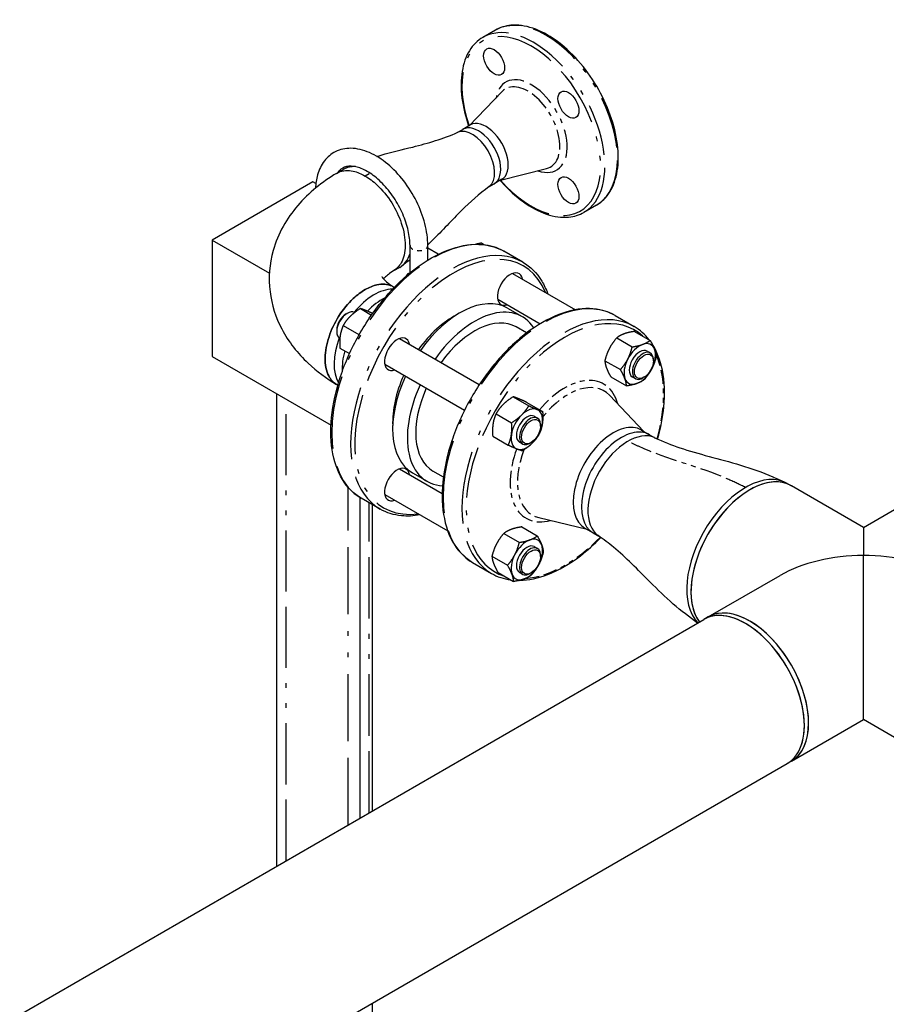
# Paper-space layout 'SHEET_1' of a CAD drawing. Header units: inches. Extents: x 3 to 360, y 8 to 227.
# Tile 93 of 98: x 130 to 148, y 176 to 196. Entities that reach past the tile are written whole.
import ezdxf

# ---------------------------------------------------------------- set-up
doc = ezdxf.new("R2010")
doc.units = ezdxf.units.IN
doc.header["$LTSCALE"] = 10.666667
doc.header["$MEASUREMENT"] = 0
doc.linetypes.add('DOUBLE_DASH_DOUBLE_DOT', pattern=[0.74, 0.24, -0.06, 0.24, -0.06, 0.01, -0.06, 0.01, -0.06])
doc.layers.get('0').update_dxf_attribs({"lineweight": 25})
doc.layers.add('PHANTOM', color=7, linetype='DOUBLE_DASH_DOUBLE_DOT', lineweight=25)

psp = doc.layouts.new('SHEET_1')

# ---------------------------------------------------------------- linework, layer by layer
for p, q in [((139.787, 196.151), (139.522, 195.998)), ((139.233, 194.14), (139.928, 194.857)), ((139.26, 194.155), (139.101, 194.063)), ((138.984, 193.996), (139.101, 194.063)), ((136.443, 193.138), (136.58, 193.22)), ((139.893, 192.997), (140.862, 193.24)), ((135.944, 192.959), (133.823, 191.734)), ((136.008, 192.922), (135.944, 192.959)), ((139.644, 192.853), (139.761, 192.92)), ((139.92, 193.012), (139.761, 192.92)), ((141.912, 192.471), (141.647, 192.317)), ((133.823, 191.734), (133.823, 189.284)), ((133.823, 191.734), (135.03, 191.037)), ((137.989, 191.044), (137.989, 191.619)), ((138.364, 191.313), (138.364, 191.619)), ((139.498, 191.67), (139.558, 191.635)), ((138.583, 191.435), (138.364, 191.562)), ((140.361, 191.27), (139.963, 191.5)), ((137.773, 191.16), (137.643, 191.087)), ((140.145, 191.034), (141.47, 190.269)), ((137.637, 190.751), (137.659, 190.739)), ((139.833, 190.492), (140.729, 189.975)), ((136.646, 190.18), (136.668, 190.193)), ((136.944, 190.294), (137.18, 190.157)), ((140.038, 190.302), (140.347, 190.123)), ((142.306, 190.147), (142.703, 189.918)), ((136.447, 189.836), (136.447, 189.81)), ((136.583, 189.938), (136.911, 189.749)), ((140.442, 189.78), (140.222, 189.907)), ((142.713, 189.813), (143.041, 189.624)), ((136.512, 189.667), (136.513, 189.667)), ((137.77, 189.663), (139.447, 188.694)), ((142.337, 189.676), (142.664, 189.487)), ((136.514, 189.463), (136.716, 189.346)), ((142.978, 189.398), (143.044, 189.36)), ((133.823, 189.284), (136.327, 187.839)), ((137.458, 189.121), (139.135, 188.153)), ((142.088, 189.197), (142.416, 189.008)), ((143.109, 189.191), (143.109, 189.217)), ((142.216, 188.854), (142.544, 188.665)), ((142.665, 188.857), (142.732, 188.819)), ((142.91, 188.847), (142.888, 188.834)), ((135.19, 178.567), (135.19, 188.495)), ((136.47, 188.681), (136.445, 188.696)), ((140.159, 188.437), (140.487, 188.248)), ((140.45, 188.319), (140.778, 188.13)), ((142.909, 187.709), (142.186, 188.47)), ((139.798, 188.081), (140.126, 187.892)), ((140.603, 188.027), (140.669, 187.989)), ((140.734, 187.82), (140.734, 187.846)), ((142.859, 187.738), (143.03, 187.639)), ((139.729, 187.607), (140.056, 187.418)), ((140.29, 187.486), (140.357, 187.448)), ((140.535, 187.476), (140.513, 187.463)), ((143.03, 187.639), (143.151, 187.569)), ((137.77, 186.92), (138.666, 186.403)), ((138.038, 186.838), (138.347, 186.659)), ((138.692, 186.749), (138.472, 186.876)), ((145.923, 186.615), (146.012, 186.564)), ((147.527, 185.69), (146.012, 186.564)), ((147.527, 185.69), (149.042, 186.564)), ((136.94, 179.578), (136.94, 186.317)), ((137.361, 186.074), (136.963, 186.304)), ((137.458, 186.379), (138.783, 185.614)), ((137.19, 186.172), (137.19, 179.722)), ((141.719, 185.648), (140.699, 185.894)), ((140.338, 185.7), (140.666, 185.511)), ((141.669, 185.677), (141.84, 185.578)), ((147.527, 185.69), (147.527, 185.098)), ((139.962, 185.563), (140.289, 185.374)), ((141.84, 185.578), (141.961, 185.508)), ((140.603, 185.285), (140.669, 185.246)), ((139.713, 185.083), (140.041, 184.894)), ((140.734, 185.078), (140.734, 185.103)), ((147.527, 181.648), (147.527, 185.098)), ((139.306, 184.951), (139.703, 184.722)), ((139.841, 184.741), (140.169, 184.552)), ((140.29, 184.743), (140.357, 184.705)), ((140.535, 184.733), (140.513, 184.721)), ((144.262, 183.805), (145.777, 184.679)), ((127.276, 173.998), (144.173, 183.754)), ((144.262, 183.805), (144.173, 183.754)), ((146.012, 180.773), (147.527, 181.648)), ((149.042, 180.773), (147.527, 181.648)), ((129.042, 170.976), (145.923, 180.722)), ((146.012, 180.773), (145.923, 180.722)), ((137.19, 175.68), (137.19, 160.882))]:
    psp.add_line(p, q)
for centre, major_axis in [((139.759, 195.485), (0.156, -0.271)), ((141.322, 194.583), (0.156, -0.271)), ((141.322, 192.779), (0.156, -0.271)), ((142.91, 189.077), (0.141, 0.244)), ((140.535, 187.705), (-0.141, -0.244)), ((140.535, 184.963), (-0.141, -0.244))]:
    psp.add_ellipse(centre, major_axis=major_axis, ratio=0.57735)
for centre, major_axis, start_param, end_param in [((139.431, 193.492), (0.33, -0.572), 0, 3.141593), ((139.431, 193.492), (0.33, -0.572), 0, 3.141593), ((139.59, 193.584), (0.33, -0.572), 0, 3.141593), ((139.303, 193.418), (-0.33, 0.572), 3.210298, 6.21448), ((139.303, 193.418), (-0.33, 0.572), 3.210298, 6.21448), ((137.182, 192.193), (-0.595, 1.031), 5.917094, 6.29389), ((137.182, 192.193), (-0.595, 1.031), 5.917094, 6.29389), ((137.182, 192.193), (0.595, -1.031), 6.276797, 6.780869), ((137.182, 192.193), (0.595, -1.031), 6.276797, 6.780869), ((138.176, 190.917), (-0.281, 0), 5.552698, 5.820404), ((140.093, 190.703), (-0.188, -0.325), 2.555907, 6.868871), ((137.232, 189.613), (0.595, 1.031), 0.305438, 1.305689), ((137.232, 189.613), (0.595, 1.031), 0.305438, 1.305689), ((139.038, 188.57), (1, 1.732), 0, 1.413903), ((137.403, 189.514), (0.595, 1.031), 0.723122, 1.16311), ((136.668, 189.938), (-0.156, -0.271), 3.154065, 6.283185), ((136.646, 189.951), (-0.141, -0.244), 3.926991, 5.497787), ((138.905, 188.646), (0.906, 1.57), 0.734926, 1.397517), ((139.347, 188.391), (1, 1.732), 5.993972, 7.697089), ((139.347, 188.391), (0.875, 1.516), 0, 1.391262), ((137.232, 189.613), (-0.595, -1.031), 4.977497, 5.977748), ((137.232, 189.613), (-0.595, -1.031), 4.977497, 5.977748), ((137.718, 189.332), (-0.188, -0.325), 2.555907, 6.868871), ((142.822, 189.128), (-0.234, -0.406), 3.744331, 4.791528), ((142.822, 189.128), (0.234, 0.406), 5.838726, 6.885923), ((137.403, 189.514), (0.595, 1.031), 1.993967, 2.41847), ((142.822, 189.128), (-0.156, -0.271), 3.141593, 6.283185), ((142.888, 189.089), (0.156, 0.271), 5.497787, 10.210176), ((142.822, 189.128), (0.234, 0.406), 4.791528, 5.838726), ((142.822, 189.128), (-0.234, -0.406), 4.791528, 5.838726), ((142.822, 189.128), (0.234, 0.406), 3.744331, 4.791528), ((139.038, 188.57), (-1, -1.732), 4.869282, 6.283185), ((138.905, 188.646), (0.906, 1.57), 1.744076, 2.406667), ((142.822, 189.128), (-0.234, -0.406), 5.838726, 6.885923), ((139.347, 188.391), (-1, -1.732), 4.869282, 6.572398), ((139.347, 188.391), (-0.875, -1.516), 4.891923, 6.283185), ((140.447, 187.756), (0.234, 0.406), 0.079139, 1.126337), ((140.447, 187.756), (0.234, 0.406), 5.315127, 6.362324), ((140.447, 187.756), (-0.234, -0.406), 4.267929, 5.315127), ((140.447, 187.756), (-0.156, -0.271), 3.141593, 6.283185), ((140.513, 187.718), (0.156, 0.271), 5.497787, 10.210176), ((140.447, 187.756), (0.234, 0.406), 4.267929, 5.315127), ((142.264, 186.707), (0.595, 1.031), 0, 3.141593), ((142.435, 186.609), (0.595, 1.031), 0, 3.141593), ((142.435, 186.609), (0.595, 1.031), 0, 3.141593), ((142.573, 186.529), (-0.595, -1.031), 3.198725, 6.226053), ((142.573, 186.529), (-0.595, -1.031), 3.198725, 6.226053), ((140.447, 187.756), (-0.234, -0.406), 5.315127, 6.362324), ((140.447, 187.756), (-0.234, -0.406), 0.079139, 1.126337), ((137.718, 186.59), (-0.188, -0.325), 2.555907, 6.868871), ((145.048, 185.1), (-0.875, -1.516), 3.141593, 6.127167), ((145.048, 185.1), (0.875, 1.516), 0, 2.985574), ((145.137, 185.049), (0.875, 1.516), 0, 2.899788), ((145.137, 185.049), (0.875, 1.516), 0, 0.785398), ((145.137, 185.049), (-0.875, -1.516), 3.926991, 6.041381), ((140.447, 185.014), (-0.234, -0.406), 3.744331, 4.791528), ((140.447, 185.014), (0.234, 0.406), 5.838726, 6.885923), ((140.447, 185.014), (-0.156, -0.271), 3.141593, 6.283185), ((140.513, 184.976), (0.156, 0.271), 5.497787, 10.210176), ((140.447, 185.014), (0.234, 0.406), 4.791528, 5.838726), ((140.447, 185.014), (-0.234, -0.406), 4.791528, 5.838726), ((147.527, 183.669), (2.475, 0), 1.570796, 2.356194), ((147.527, 183.669), (2.475, 0), 0.785398, 1.570796), ((140.447, 185.014), (0.234, 0.406), 3.744331, 4.791528), ((140.447, 185.014), (-0.234, -0.406), 5.838726, 6.885923), ((145.048, 182.238), (0.875, -1.516), 0, 3.141593), ((145.048, 182.238), (-0.875, 1.516), 3.926991, 6.283185), ((145.137, 182.289), (-0.875, 1.516), 3.141593, 6.283185), ((145.137, 182.289), (-0.875, 1.516), 3.926991, 6.283185), ((145.048, 182.238), (0.875, -1.516), 0, 0.785398), ((145.137, 182.289), (0.875, -1.516), 0, 0.785398)]:
    psp.add_ellipse(centre, major_axis=major_axis, ratio=0.57735, start_param=start_param, end_param=end_param)
for points, knots in [([(141.912, 192.471), (142.026, 192.536), (142.121, 192.632), (142.27, 192.874), (142.322, 193.022), (142.377, 193.358), (142.378, 193.548), (142.328, 193.945), (142.277, 194.154), (142.128, 194.569), (142.031, 194.775), (141.801, 195.165), (141.667, 195.349), (141.377, 195.676), (141.221, 195.818), (140.899, 196.049), (140.734, 196.136), (140.411, 196.245), (140.254, 196.266), (139.992, 196.241), (139.883, 196.207), (139.787, 196.151)], [1.570796, 1.570796, 1.570796, 1.570796, 1.87328, 1.87328, 2.186985, 2.186985, 2.510902, 2.510902, 2.835772, 2.835772, 3.159804, 3.159804, 3.483505, 3.483505, 3.807618, 3.807618, 4.132556, 4.132556, 4.455941, 4.455941, 4.712389, 4.712389, 4.712389, 4.712389]), ([(139.522, 195.998), (139.409, 195.933), (139.313, 195.837), (139.164, 195.595), (139.112, 195.447), (139.058, 195.111), (139.057, 194.921), (139.106, 194.532), (139.153, 194.332), (139.222, 194.133)], [4.712389, 4.712389, 4.712389, 4.712389, 5.014873, 5.014873, 5.328577, 5.328577, 5.652495, 5.652495, 5.963455, 5.963455, 5.963455, 5.963455]), ([(137.29, 193.495), (137.321, 193.505), (137.352, 193.514), (137.61, 193.588), (137.831, 193.639), (138.376, 193.774), (138.675, 193.863), (138.996, 194.001)], [2.086232, 2.086232, 2.086232, 2.086232, 2.371901, 2.371901, 4.483493, 4.483493, 7.758174, 7.758174, 7.758174, 7.758174]), ([(138.364, 191.619), (138.364, 191.767), (138.342, 191.924), (138.26, 192.239), (138.2, 192.397), (138.049, 192.701), (137.958, 192.846), (137.753, 193.112), (137.64, 193.231), (137.398, 193.434), (137.27, 193.516), (137.009, 193.63), (136.877, 193.663), (136.631, 193.666), (136.518, 193.642), (136.328, 193.546), (136.25, 193.48), (136.122, 193.316), (136.074, 193.215), (136.019, 193.018), (136.005, 192.924), (136.001, 192.826)], [6.283185, 6.283185, 6.283185, 6.283185, 6.622743, 6.622743, 6.961183, 6.961183, 7.297154, 7.297154, 7.633709, 7.633709, 7.973295, 7.973295, 8.309311, 8.309311, 8.607111, 8.607111, 8.870139, 8.870139, 9.15207, 9.15207, 9.379257, 9.379257, 9.379257, 9.379257]), ([(137.989, 191.619), (137.989, 191.716), (137.976, 191.823), (137.925, 192.049), (137.885, 192.167), (137.783, 192.402), (137.719, 192.518), (137.575, 192.735), (137.494, 192.835), (137.325, 193.009), (137.237, 193.083), (137.065, 193.196), (136.982, 193.237), (136.829, 193.285), (136.761, 193.293), (136.635, 193.282), (136.582, 193.261), (136.514, 193.206), (136.492, 193.183), (136.473, 193.155)], [6.283185, 6.283185, 6.283185, 6.283185, 6.577531, 6.577531, 6.876273, 6.876273, 7.178542, 7.178542, 7.481259, 7.481259, 7.781182, 7.781182, 8.076343, 8.076343, 8.373965, 8.373965, 8.727782, 8.727782, 8.903824, 8.903824, 8.903824, 8.903824]), ([(136.444, 193.138), (136.139, 192.955), (135.86, 192.733), (135.396, 192.192), (135.21, 191.872), (135.032, 191.235), (135.008, 190.937), (135.078, 190.37), (135.166, 190.103), (135.435, 189.589), (135.627, 189.351), (136.027, 188.974), (136.229, 188.826), (136.444, 188.697)], [0.018566, 0.018566, 0.018566, 0.018566, 0.325299, 0.325299, 0.625573, 0.625573, 0.856853, 0.856853, 1.079132, 1.079132, 1.33575, 1.33575, 1.55223, 1.55223, 1.55223, 1.55223]), ([(136.444, 193.138), (136.458, 193.146), (136.472, 193.154), (136.576, 193.2), (136.682, 193.207), (136.877, 193.165), (136.961, 193.131), (137.045, 193.082), (137.129, 193.034), (137.213, 192.971), (137.408, 192.789), (137.514, 192.659), (137.688, 192.382), (137.757, 192.236), (137.86, 191.927), (137.888, 191.764), (137.885, 191.477), (137.856, 191.352), (137.763, 191.185), (137.711, 191.13), (137.649, 191.091)], [-10.912723, -10.912723, -10.912723, -10.912723, -10.71695, -10.71695, -9.538954, -9.538954, -8.707225, -8.707225, -8.707225, -7.875496, -7.875496, -6.696847, -6.696847, -5.580066, -5.580066, -4.325564, -4.325564, -3.105725, -3.105725, -2.224584, -2.224584, -2.224584, -2.224584]), ([(137.044, 193.083), (137.044, 193.082), (137.045, 193.082), (137.045, 193.082), (137.129, 193.034), (137.213, 192.971), (137.408, 192.789), (137.514, 192.659), (137.688, 192.382), (137.757, 192.236), (137.86, 191.927), (137.888, 191.764), (137.885, 191.477), (137.856, 191.352), (137.763, 191.185), (137.711, 191.13), (137.649, 191.091)], [-8.709454, -8.709454, -8.709454, -8.709454, -8.707225, -8.707225, -8.707225, -7.875496, -7.875496, -6.696847, -6.696847, -5.580066, -5.580066, -4.325564, -4.325564, -3.105725, -3.105725, -2.224584, -2.224584, -2.224584, -2.224584]), ([(139.655, 192.861), (139.438, 192.699), (139.256, 192.54), (138.872, 192.155), (138.673, 191.936), (138.422, 191.691), (138.393, 191.664), (138.363, 191.637)], [0, 0, 0, 0, 2.529008, 2.529008, 5.316585, 5.316585, 5.671392, 5.671392, 5.671392, 5.671392]), ([(139.882, 192.99), (139.892, 192.979), (139.902, 192.968), (140.057, 192.793), (140.214, 192.65), (140.536, 192.42), (140.701, 192.333), (141.023, 192.224), (141.181, 192.203), (141.442, 192.228), (141.551, 192.262), (141.647, 192.317)], [6.602916, 6.602916, 6.602916, 6.602916, 6.625098, 6.625098, 6.94921, 6.94921, 7.274149, 7.274149, 7.597534, 7.597534, 7.853982, 7.853982, 7.853982, 7.853982]), ([(136.963, 186.304), (136.803, 186.396), (136.668, 186.531), (136.46, 186.875), (136.388, 187.086), (136.315, 187.562), (136.315, 187.829), (136.387, 188.39), (136.46, 188.684), (136.671, 189.27), (136.809, 189.561), (137.136, 190.111), (137.325, 190.37), (137.734, 190.83), (137.955, 191.031), (138.408, 191.354), (138.64, 191.477), (139.092, 191.629), (139.312, 191.659), (139.677, 191.624), (139.829, 191.577), (139.963, 191.5)], [6.283185, 6.283185, 6.283185, 6.283185, 6.590519, 6.590519, 6.906286, 6.906286, 7.229157, 7.229157, 7.552586, 7.552586, 7.875419, 7.875419, 8.198025, 8.198025, 8.520925, 8.520925, 8.844416, 8.844416, 9.166867, 9.166867, 9.424778, 9.424778, 9.424778, 9.424778]), ([(140.361, 191.27), (140.521, 191.178), (140.656, 191.042), (140.808, 190.792), (140.85, 190.703), (140.884, 190.607)], [3.1415927, 3.1415927, 3.1415927, 3.1415927, 3.448926, 3.448926, 3.5957156, 3.5957156, 3.5957156, 3.5957156]), ([(137.649, 191.091), (137.561, 191.037), (137.497, 190.985), (137.447, 190.934), (137.439, 190.925), (137.431, 190.917)], [0.0317439, 0.0317439, 0.0317439, 0.0317439, 0.2614437, 0.2614437, 0.3154327, 0.3154327, 0.3154327, 0.3154327]), ([(137.637, 190.751), (137.626, 190.757), (137.615, 190.763), (137.514, 190.808), (137.408, 190.816), (137.213, 190.774), (137.129, 190.74), (137.045, 190.692), (136.961, 190.643), (136.877, 190.58), (136.682, 190.399), (136.576, 190.269), (136.402, 189.992), (136.333, 189.846), (136.234, 189.548), (136.206, 189.397), (136.201, 189.111), (136.227, 188.978), (136.321, 188.797), (136.377, 188.737), (136.445, 188.696)], [-10.869494, -10.869494, -10.869494, -10.869494, -10.717603, -10.717603, -9.538954, -9.538954, -8.707225, -8.707225, -8.707225, -7.875496, -7.875496, -6.6975, -6.6975, -5.579306, -5.579306, -4.415028, -4.415028, -3.151371, -3.151371, -2.196863, -2.196863, -2.196863, -2.196863]), ([(136.445, 188.696), (136.377, 188.737), (136.321, 188.797), (136.227, 188.978), (136.201, 189.111), (136.206, 189.397), (136.234, 189.548), (136.333, 189.846), (136.402, 189.992), (136.576, 190.269), (136.682, 190.399), (136.877, 190.58), (136.961, 190.643), (137.045, 190.692), (137.129, 190.74), (137.213, 190.774), (137.408, 190.816), (137.514, 190.808), (137.615, 190.763), (137.626, 190.757), (137.637, 190.751)], [2.196863, 2.196863, 2.196863, 2.196863, 3.151371, 3.151371, 4.415028, 4.415028, 5.579306, 5.579306, 6.6975, 6.6975, 7.875496, 7.875496, 8.707225, 8.707225, 8.707225, 9.538954, 9.538954, 10.717603, 10.717603, 10.869494, 10.869494, 10.869494, 10.869494]), ([(137.394, 190.969), (137.394, 190.969), (137.394, 190.968), (137.399, 190.958), (137.425, 190.916), (137.53, 190.824), (137.581, 190.786), (137.644, 190.747)], [1.034322, 1.034322, 1.034322, 1.034322, 1.0766471, 1.0766471, 1.3675432, 1.3675432, 1.5340175, 1.5340175, 1.5340175, 1.5340175]), ([(142.306, 190.147), (142.146, 190.24), (141.961, 190.289), (141.559, 190.297), (141.341, 190.254), (140.892, 190.08), (140.66, 189.947), (140.21, 189.603), (139.992, 189.392), (139.591, 188.917), (139.408, 188.652), (139.095, 188.094), (138.965, 187.801), (138.771, 187.217), (138.708, 186.925), (138.654, 186.371), (138.664, 186.109), (138.758, 185.641), (138.842, 185.436), (139.055, 185.137), (139.171, 185.029), (139.306, 184.951)], [0, 0, 0, 0, 0.307333, 0.307333, 0.623101, 0.623101, 0.945972, 0.945972, 1.269401, 1.269401, 1.592234, 1.592234, 1.91484, 1.91484, 2.23774, 2.23774, 2.561231, 2.561231, 2.883681, 2.883681, 3.141593, 3.141593, 3.141593, 3.141593]), ([(143.199, 187.548), (143.263, 187.777), (143.307, 188.004), (143.355, 188.498), (143.345, 188.76), (143.256, 189.207), (143.182, 189.396), (143.08, 189.554)], [5.12576, 5.12576, 5.12576, 5.12576, 5.3793327, 5.3793327, 5.7028232, 5.7028232, 5.9962265, 5.9962265, 5.9962265, 5.9962265]), ([(143.133, 187.577), (143.322, 187.492), (143.486, 187.424), (143.862, 187.298), (144.068, 187.241), (144.702, 187.072), (145.18, 186.947), (145.708, 186.717), (145.793, 186.678), (145.875, 186.64)], [0, 0, 0, 0, 1.935507, 1.935507, 4.043556, 4.043556, 8.200305, 8.200305, 9.038773, 9.038773, 9.038773, 9.038773]), ([(138.197, 185.952), (138.063, 185.928), (137.933, 185.922), (137.647, 185.949), (137.495, 185.996), (137.361, 186.074)], [5.8290624, 5.8290624, 5.8290624, 5.8290624, 6.0252741, 6.0252741, 6.2831853, 6.2831853, 6.2831853, 6.2831853]), ([(140.295, 184.576), (140.485, 184.579), (140.686, 184.621), (141.117, 184.789), (141.349, 184.922), (141.721, 185.207), (141.865, 185.335), (142.003, 185.478)], [3.4740877, 3.4740877, 3.4740877, 3.4740877, 3.7646932, 3.7646932, 4.0875644, 4.0875644, 4.2990518, 4.2990518, 4.2990518, 4.2990518]), ([(144.04, 183.676), (143.871, 183.798), (143.69, 183.935), (143.354, 184.23), (143.195, 184.386), (142.777, 184.803), (142.531, 185.057), (142.169, 185.357), (142.064, 185.434), (141.945, 185.519)], [0.328676, 0.328676, 0.328676, 0.328676, 2.196116, 2.196116, 4.187125, 4.187125, 7.673517, 7.673517, 9.043674, 9.043674, 9.043674, 9.043674])]:
    psp.add_open_spline(points, degree=3, knots=knots)
for points in [[(136.627, 193.244), (136.662, 193.259), (136.697, 193.274), (136.733, 193.289)], [(137.989, 191.32), (137.93, 191.274), (137.871, 191.229), (137.814, 191.187)], [(143.023, 189.634), (142.933, 189.751), (142.826, 189.847), (142.703, 189.918)], [(139.703, 184.722), (139.826, 184.651), (139.962, 184.605), (140.109, 184.586)]]:
    psp.add_open_spline(points, degree=3)
for points, weights in [([(139.498, 191.67), (139.427, 191.659), (139.371, 191.645)], [1.10906450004, 1.10036244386, 1.06876823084]), ([(137.916, 190.982), (137.93, 191.009), (137.946, 191.029)], [1.04527386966, 1.09747418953, 1.10906450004]), ([(137.946, 191.029), (137.968, 191.038), (137.989, 191.045)], [1.10906450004, 1.10489250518, 1.09545875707]), ([(136.944, 190.294), (136.818, 190.215), (136.734, 190.133)], [1.10906450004, 1.0930923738, 1]), ([(137.06, 190.251), (136.992, 190.279), (136.944, 190.294)], [1, 1.0930923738, 1.10906450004]), ([(137.203, 190.19), (137.118, 190.228), (137.06, 190.251)], [1.10211822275, 1.07842702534, 1]), ([(136.734, 190.133), (136.65, 190.05), (136.583, 189.938)], [1, 1.0930923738, 1.10906450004]), ([(136.583, 189.938), (136.535, 189.827), (136.519, 189.717)], [1.10906450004, 1.0930923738, 1]), ([(136.911, 189.749), (136.92, 189.754), (136.928, 189.759)], [1.10906450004, 1.10793918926, 1.10643106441]), ([(136.912, 189.731), (136.911, 189.74), (136.911, 189.749)], [1.10679014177, 1.10807524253, 1.10906450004]), ([(142.495, 189.762), (142.408, 189.73), (142.337, 189.676)], [1, 1.0930923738, 1.10906450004]), ([(142.713, 189.813), (142.583, 189.794), (142.495, 189.762)], [1.10906450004, 1.0930923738, 1]), ([(136.519, 189.717), (136.503, 189.607), (136.514, 189.463)], [1, 1.0930923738, 1.10906450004]), ([(142.337, 189.676), (142.24, 189.565), (142.183, 189.454)], [1.10906450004, 1.0930923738, 1]), ([(142.664, 189.487), (142.795, 189.507), (142.882, 189.539)], [1.10906450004, 1.0930923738, 1]), ([(142.882, 189.539), (142.969, 189.571), (143.041, 189.624)], [1, 1.0930923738, 1.10906450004]), ([(143.041, 189.624), (143.104, 189.516), (143.134, 189.436)], [1.10906450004, 1.0930923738, 1]), ([(142.183, 189.454), (142.125, 189.342), (142.088, 189.197)], [1, 1.0930923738, 1.10906450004]), ([(142.57, 189.23), (142.627, 189.342), (142.664, 189.487)], [1, 1.0930923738, 1.10906450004]), ([(143.134, 189.436), (143.164, 189.356), (143.168, 189.282)], [1, 1.0930923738, 1.10906450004]), ([(142.088, 189.197), (142.093, 189.122), (142.123, 189.043)], [1.10906450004, 1.0930923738, 1]), ([(142.416, 189.008), (142.512, 189.119), (142.57, 189.23)], [1.10906450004, 1.0930923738, 1]), ([(143.168, 189.282), (143.132, 189.136), (143.074, 189.025)], [1.10906450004, 1.0930923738, 1]), ([(142.123, 189.043), (142.152, 188.963), (142.216, 188.854)], [1, 1.0930923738, 1.10906450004]), ([(142.509, 188.819), (142.48, 188.899), (142.416, 189.008)], [1, 1.0930923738, 1.10906450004]), ([(143.074, 189.025), (143.016, 188.914), (142.92, 188.802)], [1, 1.0930923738, 1.10906450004]), ([(142.544, 188.665), (142.539, 188.74), (142.509, 188.819)], [1.10906450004, 1.0930923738, 1]), ([(142.762, 188.717), (142.674, 188.685), (142.544, 188.665)], [1, 1.0930923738, 1.10906450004]), ([(142.92, 188.802), (142.849, 188.748), (142.762, 188.717)], [1.10906450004, 1.0930923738, 1]), ([(140.159, 188.437), (140.033, 188.359), (139.949, 188.276)], [1.10906450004, 1.0930923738, 1]), ([(140.275, 188.395), (140.208, 188.423), (140.159, 188.437)], [1, 1.0930923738, 1.10906450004]), ([(140.45, 188.319), (140.343, 188.368), (140.275, 188.395)], [1.10906450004, 1.0930923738, 1]), ([(139.798, 188.081), (139.75, 187.971), (139.734, 187.861)], [1.10906450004, 1.0930923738, 1]), ([(139.949, 188.276), (139.865, 188.194), (139.798, 188.081)], [1, 1.0930923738, 1.10906450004]), ([(140.336, 188.053), (140.42, 188.136), (140.487, 188.248)], [1, 1.0930923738, 1.10906450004]), ([(140.487, 188.248), (140.594, 188.199), (140.662, 188.172)], [1.10906450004, 1.0930923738, 1]), ([(140.662, 188.172), (140.729, 188.144), (140.778, 188.13)], [1, 1.0930923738, 1.10906450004]), ([(140.778, 188.13), (140.789, 187.985), (140.773, 187.875)], [1.10906450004, 1.0930923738, 1]), ([(140.121, 187.638), (140.137, 187.748), (140.126, 187.892)], [1, 1.0930923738, 1.10906450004]), ([(140.126, 187.892), (140.252, 187.971), (140.336, 188.053)], [1.10906450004, 1.0930923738, 1]), ([(140.773, 187.875), (140.757, 187.765), (140.708, 187.655)], [1, 1.0930923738, 1.10906450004]), ([(139.734, 187.861), (139.718, 187.751), (139.729, 187.607)], [1, 1.0930923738, 1.10906450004]), ([(140.056, 187.418), (140.105, 187.528), (140.121, 187.638)], [1.10906450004, 1.0930923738, 1]), ([(140.558, 187.46), (140.474, 187.377), (140.348, 187.299)], [1, 1.0930923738, 1.10906450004]), ([(140.708, 187.655), (140.641, 187.542), (140.558, 187.46)], [1.10906450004, 1.0930923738, 1]), ([(140.232, 187.341), (140.164, 187.369), (140.056, 187.418)], [1, 1.0930923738, 1.10906450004]), ([(140.348, 187.299), (140.299, 187.314), (140.232, 187.341)], [1.10906450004, 1.0930923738, 1]), ([(140.12, 185.648), (140.033, 185.617), (139.962, 185.563)], [1, 1.0930923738, 1.10906450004]), ([(140.338, 185.7), (140.208, 185.68), (140.12, 185.648)], [1.10906450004, 1.0930923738, 1]), ([(139.962, 185.563), (139.865, 185.451), (139.808, 185.34)], [1.10906450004, 1.0930923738, 1]), ([(140.289, 185.374), (140.42, 185.393), (140.507, 185.425)], [1.10906450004, 1.0930923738, 1]), ([(140.507, 185.425), (140.594, 185.457), (140.666, 185.511)], [1, 1.0930923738, 1.10906450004]), ([(140.666, 185.511), (140.729, 185.402), (140.759, 185.322)], [1.10906450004, 1.0930923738, 1]), ([(139.808, 185.34), (139.75, 185.229), (139.713, 185.083)], [1, 1.0930923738, 1.10906450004]), ([(140.195, 185.117), (140.252, 185.228), (140.289, 185.374)], [1, 1.0930923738, 1.10906450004]), ([(140.759, 185.322), (140.789, 185.243), (140.793, 185.168)], [1, 1.0930923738, 1.10906450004]), ([(139.713, 185.083), (139.718, 185.008), (139.748, 184.929)], [1.10906450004, 1.0930923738, 1]), ([(140.041, 184.894), (140.137, 185.006), (140.195, 185.117)], [1.10906450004, 1.0930923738, 1]), ([(140.793, 185.168), (140.757, 185.023), (140.699, 184.911)], [1.10906450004, 1.0930923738, 1]), ([(139.748, 184.929), (139.777, 184.849), (139.841, 184.741)], [1, 1.0930923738, 1.10906450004]), ([(140.134, 184.706), (140.105, 184.785), (140.041, 184.894)], [1, 1.0930923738, 1.10906450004]), ([(140.699, 184.911), (140.641, 184.8), (140.545, 184.689)], [1, 1.0930923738, 1.10906450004]), ([(140.169, 184.552), (140.164, 184.626), (140.134, 184.706)], [1.10906450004, 1.0930923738, 1]), ([(140.387, 184.603), (140.299, 184.571), (140.169, 184.552)], [1, 1.0930923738, 1.10906450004]), ([(140.545, 184.689), (140.474, 184.635), (140.387, 184.603)], [1.10906450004, 1.0930923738, 1])]:
    psp.add_rational_spline(points, weights, degree=2)
at = {"layer": 'PHANTOM', "ltscale": 0.007093}
psp.add_line((137.044, 193.083), (137.146, 193.143), dxfattribs=at)
at = {"layer": 'PHANTOM', "ltscale": 0.502114}
psp.add_line((135.38, 178.677), (135.38, 188.385), dxfattribs=at)
at = {"layer": 'PHANTOM', "ltscale": 0.55053}
psp.add_line((136.69, 179.433), (136.69, 186.529), dxfattribs=at)
at = {"layer": 'PHANTOM', "ltscale": 0.50581}
psp.add_line((137.13, 179.687), (137.13, 186.207), dxfattribs=at)
at = {"layer": 'PHANTOM', "ltscale": 0.422881}
for centre, major_axis, start_param, end_param in [((140.85, 194.311), (-1.063, 1.84), 3.141593, 6.283185), ((140.585, 194.158), (1.063, -1.84), 0, 3.141593)]:
    psp.add_ellipse(centre, major_axis=major_axis, ratio=0.57735, start_param=start_param, end_param=end_param, dxfattribs=at)
at = {"layer": 'PHANTOM', "ltscale": 0.490512}
psp.add_ellipse((140.54, 194.132), major_axis=(-1.031, 1.786), ratio=0.57735, start_param=1.89655, end_param=7.528228, dxfattribs=at)
at = {"layer": 'PHANTOM', "ltscale": 0.231054}
psp.add_ellipse((140.54, 194.132), major_axis=(0.534, -0.925), ratio=0.57735, start_param=5.684888, end_param=10.023075, dxfattribs=at)
at = {"layer": 'PHANTOM', "ltscale": 0.163614}
psp.add_ellipse((140.472, 194.093), major_axis=(-0.473, 0.82), ratio=0.57735, start_param=2.978399, end_param=6.446379, dxfattribs=at)
at = {"layer": 'PHANTOM', "ltscale": 0.597009}
for centre, major_axis, start_param, end_param in [((138.463, 188.902), (-1.5, -2.598), 3.141593, 6.283185), ((138.861, 188.672), (1.5, 2.598), 0, 3.141593), ((140.806, 187.549), (-1.5, -2.598), 3.141593, 6.283185), ((141.203, 187.32), (1.5, 2.598), 0, 3.141593)]:
    psp.add_ellipse(centre, major_axis=major_axis, ratio=0.57735, start_param=start_param, end_param=end_param, dxfattribs=at)
at = {"layer": 'PHANTOM', "ltscale": 0.02928}
psp.add_ellipse((138.176, 191.619), major_axis=(0.187, 0), ratio=0.57735, start_param=3.141593, end_param=6.283185, dxfattribs=at)
at = {"layer": 'PHANTOM', "ltscale": 0.492812}
psp.add_ellipse((138.905, 188.646), major_axis=(-1.469, -2.544), ratio=0.57735, start_param=2.726041, end_param=6.698737, dxfattribs=at)
at = {"layer": 'PHANTOM', "ltscale": 0.420732}
psp.add_ellipse((141.248, 187.294), major_axis=(-1.469, -2.544), ratio=0.57735, start_param=3.016568, end_param=6.408209, dxfattribs=at)
at = {"layer": 'PHANTOM', "ltscale": 0.111721}
psp.add_ellipse((141.248, 187.294), major_axis=(1.469, 2.544), ratio=0.57735, start_param=5.130955, end_param=5.894154, dxfattribs=at)
at = {"layer": 'PHANTOM', "ltscale": 0.145021}
psp.add_ellipse((141.248, 187.294), major_axis=(0.815, 1.412), ratio=0.57735, start_param=5.764572, end_param=7.549506, dxfattribs=at)
at = {"layer": 'PHANTOM', "ltscale": 0.111059}
psp.add_ellipse((141.315, 187.255), major_axis=(0.754, 1.306), ratio=0.57735, start_param=6.114526, end_param=7.591975, dxfattribs=at)
at = {"layer": 'PHANTOM', "ltscale": 0.146149}
psp.add_ellipse((141.248, 187.294), major_axis=(-0.815, -1.412), ratio=0.57735, start_param=5.002991, end_param=6.801799, dxfattribs=at)
at = {"layer": 'PHANTOM', "ltscale": 0.110325}
psp.add_ellipse((141.315, 187.255), major_axis=(-0.754, -1.306), ratio=0.57735, start_param=4.984144, end_param=6.451845, dxfattribs=at)
at = {"layer": 'PHANTOM', "ltscale": 0.113615}
psp.add_ellipse((141.248, 187.294), major_axis=(-1.469, -2.544), ratio=0.57735, start_param=0.376122, end_param=1.152253, dxfattribs=at)
at = {"layer": 'PHANTOM', "ltscale": 0.17689}
psp.add_open_spline([(145.048, 186.529), (144.93, 186.586), (144.17, 186.958), (143.363, 187.118), (142.647, 187.465), (142.573, 187.5)], degree=3, knots=[-9.00963, -9.00963, -9.00963, -9.00963, -7.737493, -0.797643, 0, 0, 0, 0], dxfattribs=at)

doc.saveas('drawing.dxf')
